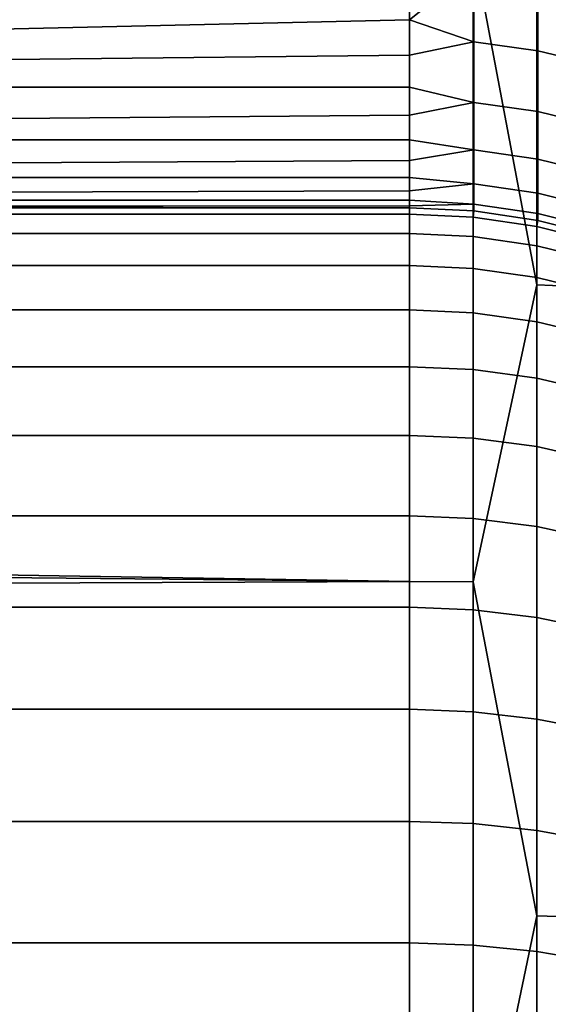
# Model space of a CAD drawing. Header units: metres. Extents: x -28 to 70, y -218 to 27.
# Tile 230 of 246: x 68.146 to 68.95, y 2.287 to 3.786. Entities that reach past the tile are written whole.
import ezdxf

# ---------------------------------------------------------------- set-up
doc = ezdxf.new("R2010")
doc.units = ezdxf.units.M
doc.layers.add('solid_10_261_002_XXX', color=7, linetype='CONTINUOUS')

msp = doc.modelspace()

# ---------------------------------------------------------------- linework, layer by layer
at = {"layer": 'solid_10_261_002_XXX'}
for points in [[(68.835648, 3.896344, 94.387985), (68.932838, 4.335369, 94.494965), (68.932838, 3.382618, 94.307373)], [(68.932838, 3.382618, 94.307373), (68.932838, 4.335369, 94.494965), (69.02816, 4.330215, 94.51815), (69.02816, 3.378597, 94.33078)], [(30.071779, 3.536948, 94.315231), (29.992508, 3.798638, 94.364052), (68.738998, 3.897258, 94.383392), (68.738998, 2.931169, 94.215958)], [(68.835648, 3.896344, 94.387985), (68.835648, 2.930482, 94.220589), (68.738998, 2.931169, 94.215958), (68.738998, 3.897258, 94.383392)], [(68.835648, 2.930482, 94.220589), (68.835648, 3.896344, 94.387985), (68.932838, 3.382618, 94.307373)], [(68.837021, 3.864347, 135.62413), (68.738998, 3.845566, 135.684097), (68.738998, 3.786171, 135.843353)], [(68.837021, 3.864347, 135.62413), (68.738998, 3.786171, 135.843353), (68.837021, 3.752527, 135.926437)], [(68.837021, 3.864347, 135.62413), (68.837021, 3.752527, 135.926437), (68.934189, 3.73885, 135.921875), (68.934189, 3.850992, 135.618698)], [(68.738998, 3.845566, 135.684097), (64.238998, 3.786716, 135.841812), (64.238998, 3.683729, 136.167679), (68.738998, 3.786171, 135.843353)], [(68.934189, 3.850992, 135.618698), (68.934189, 3.73885, 135.921875), (69.029472, 3.716195, 135.914322), (69.029472, 3.828871, 135.609695)], [(68.738998, 3.732224, 136.004547), (68.738998, 3.786171, 135.843353), (64.238998, 3.683729, 136.167679)], [(68.837021, 3.752527, 135.926437), (68.738998, 3.786171, 135.843353), (68.738998, 3.732224, 136.004547)], [(68.837021, 3.660398, 136.235321), (68.837021, 3.752527, 135.926437), (68.738998, 3.732224, 136.004547), (68.738998, 3.683787, 136.167465)], [(68.837021, 3.752527, 135.926437), (68.837021, 3.660398, 136.235321), (68.934189, 3.646455, 136.231644), (68.934189, 3.73885, 135.921875)], [(68.934189, 3.73885, 135.921875), (68.934189, 3.646455, 136.231644), (69.029472, 3.623361, 136.225555), (69.029472, 3.716195, 135.914322)], [(68.738998, 3.683787, 136.167465), (68.738998, 3.732224, 136.004547), (64.238998, 3.683729, 136.167679)], [(68.738998, 3.683787, 136.167465), (64.238998, 3.683729, 136.167679), (64.238998, 3.603656, 136.497818), (68.738998, 3.640915, 136.331955)], [(68.837021, 3.660398, 136.235321), (68.738998, 3.683787, 136.167465), (68.738998, 3.640915, 136.331955)], [(68.837021, 3.588342, 136.5495), (68.837021, 3.660398, 136.235321), (68.738998, 3.640915, 136.331955), (68.738998, 3.603659, 136.497787)], [(68.837021, 3.660398, 136.235321), (68.837021, 3.588342, 136.5495), (68.934189, 3.574192, 136.546722), (68.934189, 3.646455, 136.231644)], [(68.934189, 3.646455, 136.231644), (68.934189, 3.574192, 136.546722), (69.029472, 3.550754, 136.542145), (69.029472, 3.623361, 136.225555)], [(68.738998, 3.603659, 136.497787), (68.738998, 3.640915, 136.331955), (64.238998, 3.603656, 136.497818)], [(68.738998, 3.603659, 136.497787), (64.238998, 3.603656, 136.497818), (64.238998, 3.546158, 136.832809), (68.738998, 3.572062, 136.66481)], [(68.837021, 3.588342, 136.5495), (68.738998, 3.603659, 136.497787), (68.738998, 3.572062, 136.66481)], [(68.837021, 3.53666, 136.867645), (68.837021, 3.588342, 136.5495), (68.738998, 3.572062, 136.66481), (68.738998, 3.54616, 136.832794)], [(68.837021, 3.588342, 136.5495), (68.837021, 3.53666, 136.867645), (68.934189, 3.522361, 136.865799), (68.934189, 3.574192, 136.546722)], [(68.738998, 3.54616, 136.832794), (68.738998, 3.572062, 136.66481), (64.238998, 3.546158, 136.832809)], [(68.934189, 3.574192, 136.546722), (68.934189, 3.522361, 136.865799), (69.029472, 3.498676, 136.862732), (69.029472, 3.550754, 136.542145)], [(68.738998, 3.54616, 136.832794), (64.238998, 3.546158, 136.832809), (64.238998, 3.511553, 137.170944), (68.738998, 3.525982, 137.001572)], [(68.837021, 3.53666, 136.867645), (68.738998, 3.54616, 136.832794), (68.738998, 3.525982, 137.001572)], [(30.144758, 3.278959, 94.270622), (30.071779, 3.536948, 94.315231), (68.738998, 2.931169, 94.215958)], [(68.738998, 3.511553, 137.170929), (68.738998, 3.525982, 137.001572), (64.238998, 3.511553, 137.170944)], [(68.837021, 3.505564, 137.188477), (68.837021, 3.53666, 136.867645), (68.738998, 3.525982, 137.001572), (68.738998, 3.511553, 137.170929)], [(68.837021, 3.53666, 136.867645), (68.837021, 3.505564, 137.188477), (68.934189, 3.491176, 137.187546), (68.934189, 3.522361, 136.865799)], [(68.738998, 3.511553, 137.170929), (64.238998, 3.511553, 137.170944), (64.239098, 3.5, 137.510635), (68.738998, 3.502889, 137.340683)], [(68.837021, 3.505564, 137.188477), (68.738998, 3.511553, 137.170929), (68.738998, 3.502889, 137.340683)], [(68.934189, 3.522361, 136.865799), (68.934189, 3.491176, 137.187546), (69.029472, 3.467342, 137.186005), (69.029472, 3.498676, 136.862732)], [(64.238991, 3.5, 166.505325), (64.238998, 3.5, 195.5), (68.738998, 3.5, 137.510635)], [(66.489044, 3.5, 137.510635), (64.238991, 3.5, 166.505325), (68.738998, 3.5, 137.510635)], [(64.238998, 3.5, 195.5), (64.241425, 3.5, 195.570099), (68.738998, 3.5, 137.510635)], [(68.738998, 3.502889, 137.340683), (64.239098, 3.5, 137.510635), (66.489044, 3.5, 137.510635)], [(64.241425, 3.5, 195.570099), (64.24369, 3.5, 195.597076), (68.738998, 3.5, 137.510635)], [(64.24369, 3.5, 195.597076), (64.24897, 3.5, 195.64093), (68.738998, 3.5, 137.510635)], [(64.24897, 3.5, 195.64093), (64.257919, 3.5, 195.693451), (68.738998, 3.5, 137.510635)], [(64.257919, 3.5, 195.693451), (64.261597, 3.5, 195.711227), (68.738998, 3.5, 137.510635)], [(64.261597, 3.5, 195.711227), (64.28167, 3.5, 195.788986), (68.738998, 3.5, 137.510635)], [(64.28167, 3.5, 195.788986), (64.301636, 3.5, 195.848312), (68.738998, 3.5, 137.510635)], [(64.301636, 3.5, 195.848312), (64.314743, 3.5, 195.881699), (68.738998, 3.5, 137.510635)], [(64.314743, 3.5, 195.881699), (64.328972, 3.5, 195.914505), (68.738998, 3.5, 137.510635)], [(64.328972, 3.5, 195.914505), (64.360817, 3.5, 195.978317), (68.738998, 3.5, 137.510635)], [(64.360817, 3.5, 195.978317), (64.397278, 3.5, 196.039886), (68.738998, 3.5, 137.510635)], [(64.397278, 3.5, 196.039886), (64.407288, 3.5, 196.055206), (68.738998, 3.5, 137.510635)], [(64.407288, 3.5, 196.055206), (64.437912, 3.5, 196.098541), (68.738998, 3.5, 137.510635)], [(64.437912, 3.5, 196.098541), (64.465805, 3.5, 196.13414), (68.738998, 3.5, 137.510635)], [(64.465805, 3.5, 196.13414), (64.482758, 3.5, 196.154266), (68.738998, 3.5, 137.510635)], [(64.482758, 3.5, 196.154266), (64.531891, 3.5, 196.207108), (68.738998, 3.5, 137.510635)], [(64.531891, 3.5, 196.207108), (64.583649, 3.5, 196.25531), (68.738998, 3.5, 137.510635)], [(64.583649, 3.5, 196.25531), (64.604858, 3.5, 196.273193), (68.738998, 3.5, 137.510635)], [(64.604858, 3.5, 196.273193), (64.639313, 3.5, 196.300232), (68.738998, 3.5, 137.510635)], [(64.639313, 3.5, 196.300232), (64.6838, 3.5, 196.331711), (68.738998, 3.5, 137.510635)], [(64.6838, 3.5, 196.331711), (64.697906, 3.5, 196.340958), (68.738998, 3.5, 137.510635)], [(64.697906, 3.5, 196.340958), (64.759422, 3.5, 196.377502), (68.738998, 3.5, 137.510635)], [(64.759422, 3.5, 196.377502), (64.76825, 3.5, 196.382263), (68.738998, 3.5, 137.510635)], [(64.76825, 3.5, 196.382263), (64.823189, 3.5, 196.409439), (68.738998, 3.5, 137.510635)], [(64.823189, 3.5, 196.409439), (64.8573, 3.5, 196.424255), (68.738998, 3.5, 137.510635)], [(64.8573, 3.5, 196.424255), (64.889351, 3.5, 196.436859), (68.738998, 3.5, 137.510635)], [(64.889351, 3.5, 196.436859), (64.957008, 3.5, 196.459412), (68.738998, 3.5, 137.510635)], [(64.957008, 3.5, 196.459412), (65.026367, 3.5, 196.477097), (68.738998, 3.5, 137.510635)], [(65.026367, 3.5, 196.477097), (65.045555, 3.5, 196.481079), (68.738998, 3.5, 137.510635)], [(65.045555, 3.5, 196.481079), (65.096657, 3.5, 196.489822), (68.738998, 3.5, 137.510635)], [(65.096657, 3.5, 196.489822), (65.141922, 3.5, 196.495316), (68.738998, 3.5, 137.510635)], [(65.141922, 3.5, 196.495316), (65.16748, 3.5, 196.497467), (68.738998, 3.5, 137.510635)], [(65.16748, 3.5, 196.497467), (65.238998, 3.5, 196.5), (68.738998, 3.5, 137.510635)], [(65.238998, 3.5, 196.5), (68.738998, 3.5, 196.5), (68.738998, 3.5, 137.510635)], [(68.738998, 3.490213, 196.761551), (68.738998, 3.5, 196.5), (65.238998, 3.5, 196.5), (65.238998, 3.490213, 196.761551)], [(68.738998, 3.502889, 137.340683), (66.489044, 3.5, 137.510635), (68.738998, 3.5, 137.510635)], [(68.837021, 3.495185, 137.510635), (68.837021, 3.505564, 137.188477), (68.738998, 3.502889, 137.340683), (68.738998, 3.5, 137.510635)], [(68.837021, 3.495185, 137.510635), (68.738998, 3.5, 137.510635), (68.738998, 3.5, 196.5), (68.837021, 3.495185, 196.5)], [(68.835648, 3.485545, 196.7612), (68.837021, 3.495185, 196.5), (68.738998, 3.5, 196.5), (68.738998, 3.490213, 196.761551)], [(68.932838, 3.4713, 196.760132), (68.93409, 3.480785, 196.5), (68.837021, 3.495185, 196.5), (68.835648, 3.485545, 196.7612)], [(68.837021, 3.505564, 137.188477), (68.837021, 3.495185, 137.510635), (68.934189, 3.480766, 137.510635), (68.934189, 3.491176, 137.187546)], [(68.837021, 3.495185, 196.5), (68.93409, 3.480785, 196.5), (68.934189, 3.480766, 137.510635), (68.837021, 3.495185, 137.510635)], [(65.238998, 3.490213, 196.761551), (65.238998, 3.460908, 197.021652), (68.738998, 3.460908, 197.021652), (68.738998, 3.490213, 196.761551)], [(68.835648, 3.456279, 197.02095), (68.835648, 3.485545, 196.7612), (68.738998, 3.490213, 196.761551), (68.738998, 3.460908, 197.021652)], [(68.835648, 3.485545, 196.7612), (68.835648, 3.456279, 197.02095), (68.932838, 3.442153, 197.018814), (68.932838, 3.4713, 196.760132)], [(69.02816, 3.447614, 196.758362), (69.029282, 3.45694, 196.5), (68.93409, 3.480785, 196.5), (68.932838, 3.4713, 196.760132)], [(68.93409, 3.480785, 196.5), (69.029282, 3.45694, 196.5), (69.029472, 3.456883, 137.510635), (68.934189, 3.480766, 137.510635)], [(68.934189, 3.491176, 137.187546), (68.934189, 3.480766, 137.510635), (69.029472, 3.456883, 137.510635), (69.029472, 3.467342, 137.186005)], [(68.932838, 3.4713, 196.760132), (68.932838, 3.442153, 197.018814), (69.02816, 3.418667, 197.015274), (69.02816, 3.447614, 196.758362)], [(65.238998, 3.460908, 197.021652), (65.238998, 3.412248, 197.278824), (68.738998, 3.412248, 197.278824), (68.738998, 3.460908, 197.021652)], [(68.835648, 3.407684, 197.277786), (68.835648, 3.456279, 197.02095), (68.738998, 3.460908, 197.021652), (68.738998, 3.412248, 197.278824)], [(68.835648, 3.456279, 197.02095), (68.835648, 3.407684, 197.277786), (68.932838, 3.393757, 197.274597), (68.932838, 3.442153, 197.018814)], [(68.932838, 3.442153, 197.018814), (68.932838, 3.393757, 197.274597), (69.02816, 3.3706, 197.269318), (69.02816, 3.418667, 197.015274)], [(65.238998, 3.412248, 197.278824), (65.238998, 3.344505, 197.531647), (68.738998, 3.344505, 197.531647), (68.738998, 3.412248, 197.278824)], [(68.835648, 3.340031, 197.530258), (68.835648, 3.407684, 197.277786), (68.738998, 3.412248, 197.278824), (68.738998, 3.344505, 197.531647)], [(68.835648, 3.407684, 197.277786), (68.835648, 3.340031, 197.530258), (68.932838, 3.326381, 197.526047), (68.932838, 3.393757, 197.274597)], [(68.932838, 3.393757, 197.274597), (68.932838, 3.326381, 197.526047), (69.02816, 3.303684, 197.519058), (69.02816, 3.3706, 197.269318)], [(68.835648, 2.930482, 94.220589), (68.932838, 3.382618, 94.307373), (68.932838, 2.421879, 94.166283)], [(68.932838, 2.421879, 94.166283), (68.932838, 3.382618, 94.307373), (69.02816, 3.378597, 94.33078), (69.02816, 2.419, 94.189865)], [(65.238998, 3.344505, 197.531647), (65.238998, 3.258058, 197.778687), (68.738998, 3.258058, 197.778687), (68.738998, 3.344505, 197.531647)], [(68.835648, 3.2537, 197.776978), (68.835648, 3.340031, 197.530258), (68.738998, 3.344505, 197.531647), (68.738998, 3.258058, 197.778687)], [(68.835648, 3.340031, 197.530258), (68.835648, 3.2537, 197.776978), (68.932838, 3.240403, 197.771759), (68.932838, 3.326381, 197.526047)], [(68.932838, 3.326381, 197.526047), (68.932838, 3.240403, 197.771759), (69.02816, 3.218293, 197.763092), (69.02816, 3.303684, 197.519058)], [(30.27198, 2.774481, 94.193382), (30.144758, 3.278959, 94.270622), (68.738998, 2.931169, 94.215958)], [(65.238998, 3.258058, 197.778687), (65.238998, 3.153391, 198.0186), (68.738998, 3.153391, 198.018585), (68.738998, 3.258058, 197.778687)], [(68.835648, 3.149173, 198.016556), (68.835648, 3.2537, 197.776978), (68.738998, 3.258058, 197.778687), (68.738998, 3.153391, 198.018585)], [(68.835648, 3.2537, 197.776978), (68.835648, 3.149173, 198.016556), (68.932838, 3.136303, 198.010361), (68.932838, 3.240403, 197.771759)], [(68.932838, 3.240403, 197.771759), (68.932838, 3.136303, 198.010361), (69.02816, 3.114903, 198.000061), (69.02816, 3.218293, 197.763092)], [(65.238998, 3.153391, 198.0186), (65.238998, 3.031089, 198.25), (68.738998, 3.031089, 198.25), (68.738998, 3.153391, 198.018585)], [(68.835648, 3.027035, 198.247665), (68.835648, 3.149173, 198.016556), (68.738998, 3.153391, 198.018585), (68.738998, 3.031089, 198.25)], [(68.835648, 3.149173, 198.016556), (68.835648, 3.027035, 198.247665), (68.932838, 3.014663, 198.240524), (68.932838, 3.136303, 198.010361)], [(68.932838, 3.136303, 198.010361), (68.932838, 3.014663, 198.240524), (69.02816, 2.994094, 198.228638), (69.02816, 3.114903, 198.000061)], [(65.238998, 3.031089, 198.25), (65.238998, 2.891836, 198.471619), (68.738998, 2.891836, 198.471619), (68.738998, 3.031089, 198.25)], [(68.835648, 2.887968, 198.468979), (68.835648, 3.027035, 198.247665), (68.738998, 3.031089, 198.25), (68.738998, 2.891836, 198.471619)], [(68.835648, 3.027035, 198.247665), (68.835648, 2.887968, 198.468979), (68.932838, 2.876165, 198.460938), (68.932838, 3.014663, 198.240524)], [(68.932838, 3.014663, 198.240524), (68.932838, 2.876165, 198.460938), (69.02816, 2.85654, 198.447556), (69.02816, 2.994094, 198.228638)], [(30.37722, 2.282948, 94.130722), (30.27198, 2.774481, 94.193382), (68.738998, 2.931169, 94.215958), (68.738998, 1.958035, 94.096077)], [(68.835648, 2.930482, 94.220589), (68.835648, 1.957576, 94.100739), (68.738998, 1.958035, 94.096077), (68.738998, 2.931169, 94.215958)], [(68.835648, 1.957576, 94.100739), (68.835648, 2.930482, 94.220589), (68.932838, 2.421879, 94.166283)], [(65.238998, 2.891836, 198.471619), (65.238998, 2.73641, 198.68222), (68.738998, 2.73641, 198.68222), (68.738998, 2.891836, 198.471619)], [(68.835648, 2.73275, 198.679291), (68.835648, 2.887968, 198.468979), (68.738998, 2.891836, 198.471619), (68.738998, 2.73641, 198.68222)], [(68.835648, 2.887968, 198.468979), (68.835648, 2.73275, 198.679291), (68.932838, 2.721581, 198.670395), (68.932838, 2.876165, 198.460938)], [(68.932838, 2.876165, 198.460938), (68.932838, 2.721581, 198.670395), (69.02816, 2.703012, 198.655579), (69.02816, 2.85654, 198.447556)], [(65.238998, 2.73641, 198.68222), (65.238998, 2.565681, 198.8806), (68.738998, 2.565681, 198.8806), (68.738998, 2.73641, 198.68222)], [(68.835648, 2.56225, 198.877426), (68.835648, 2.73275, 198.679291), (68.738998, 2.73641, 198.68222), (68.738998, 2.565681, 198.8806)], [(68.835648, 2.73275, 198.679291), (68.835648, 2.56225, 198.877426), (68.932838, 2.551778, 198.867706), (68.932838, 2.721581, 198.670395)], [(68.932838, 2.721581, 198.670395), (68.932838, 2.551778, 198.867706), (69.02816, 2.534367, 198.851547), (69.02816, 2.703012, 198.655579)], [(65.238998, 2.565681, 198.8806), (65.238998, 2.380605, 199.065689), (68.738998, 2.380605, 199.065689), (68.738998, 2.565681, 198.8806)], [(68.835648, 2.37742, 199.062256), (68.835648, 2.56225, 198.877426), (68.738998, 2.565681, 198.8806), (68.738998, 2.380605, 199.065689)], [(68.835648, 2.56225, 198.877426), (68.835648, 2.37742, 199.062256), (68.932838, 2.367704, 199.051773), (68.932838, 2.551778, 198.867706)], [(68.932838, 2.551778, 198.867706), (68.932838, 2.367704, 199.051773), (69.02816, 2.351549, 199.034363), (69.02816, 2.534367, 198.851547)], [(68.835648, 1.957576, 94.100739), (68.932838, 2.421879, 94.166283), (68.932838, 1.455419, 94.072044)], [(68.932838, 1.455419, 94.072044), (68.932838, 2.421879, 94.166283), (69.02816, 2.419, 94.189865), (69.02816, 1.453689, 94.095734)], [(65.238998, 2.380605, 199.065689), (65.238998, 2.182214, 199.236404), (68.738998, 2.182214, 199.236404), (68.738998, 2.380605, 199.065689)], [(68.835648, 2.179296, 199.232758), (68.835648, 2.37742, 199.062256), (68.738998, 2.380605, 199.065689), (68.738998, 2.182214, 199.236404)], [(68.835648, 2.37742, 199.062256), (68.835648, 2.179296, 199.232758), (68.932838, 2.170389, 199.221588), (68.932838, 2.367704, 199.051773)], [(68.932838, 2.367704, 199.051773), (68.932838, 2.170389, 199.221588), (69.02816, 2.15558, 199.203018), (69.02816, 2.351549, 199.034363)]]:
    msp.add_3dface(points, dxfattribs=at)

doc.saveas('drawing.dxf')
